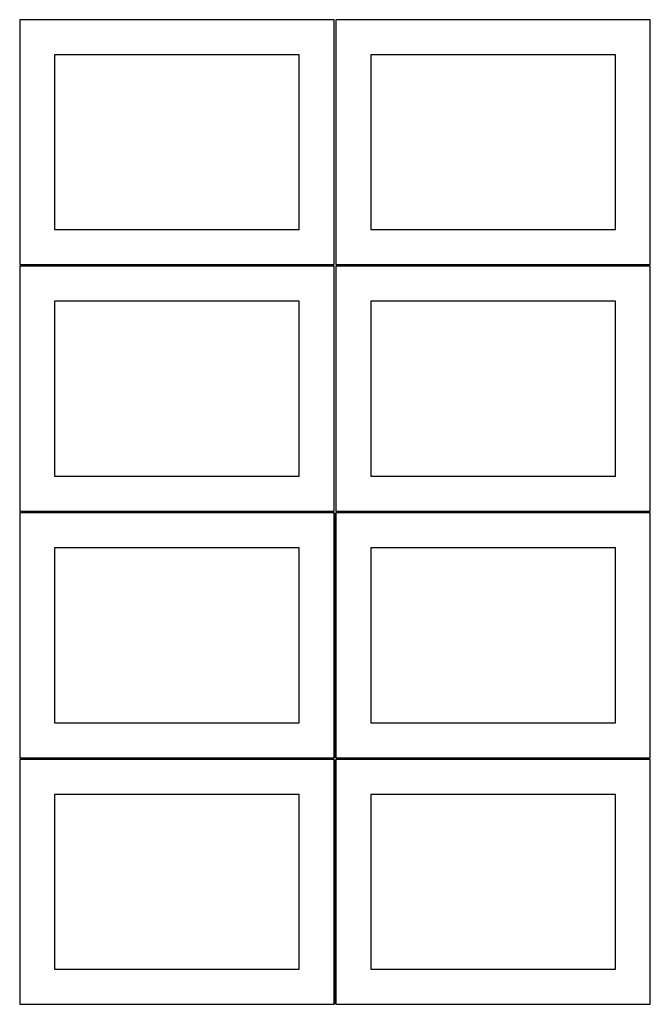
# Model space of a CAD drawing. Header units: millimetres. Extents: x 7 to 1243, y 7 to 2493.
# Tile 3 of 19: x 7 to 548, y 430 to 1274. Entities that reach past the tile are written whole.
import ezdxf

# ---------------------------------------------------------------- set-up
doc = ezdxf.new("R2010")
doc.units = ezdxf.units.MM
doc.layers.add('COMMON', color=5, linetype='CONTINUOUS', true_color=0x0000ff)
doc.layers.add('CUT', color=7, linetype='CONTINUOUS', true_color=0x000000)

msp = doc.modelspace()

# ---------------------------------------------------------------- linework, layer by layer
at = {"layer": 'COMMON'}
for p, q in [((277.291899, 851.062898), (277.291899, 641.062898)), ((276.541899, 640.312898), (6.541899, 640.312898)), ((277.291899, 639.562897), (277.291899, 429.562897)), ((548.0419, 640.312898), (278.0419, 640.312898))]:
    msp.add_line(p, q, dxfattribs=at)
at = {"layer": 'CUT'}
for p, q in [((276.520965, 1274.125763), (6.520965, 1274.125763)), ((6.520965, 1274.125763), (6.520965, 1064.125763)), ((276.520965, 1064.125763), (276.520965, 1274.125763)), ((548.0419, 1274.125763), (278.0419, 1274.125763)), ((278.0419, 1274.125763), (278.0419, 1064.125763)), ((548.0419, 1064.125763), (548.0419, 1274.125763)), ((246.520965, 1244.125763), (36.520965, 1244.125763)), ((36.520965, 1244.125763), (36.520965, 1094.125763)), ((246.520965, 1094.125763), (246.520965, 1244.125763)), ((518.0419, 1244.125763), (308.0419, 1244.125763)), ((308.0419, 1244.125763), (308.0419, 1094.125763)), ((518.0419, 1094.125763), (518.0419, 1244.125763)), ((36.520965, 1094.125763), (246.520965, 1094.125763)), ((308.0419, 1094.125763), (518.0419, 1094.125763)), ((6.520965, 1064.125763), (276.520965, 1064.125763)), ((276.520965, 1062.604767), (6.520965, 1062.604767)), ((6.520965, 1062.604767), (6.520965, 852.604767)), ((276.520965, 852.604767), (276.520965, 1062.604767)), ((278.0419, 1064.125763), (548.0419, 1064.125763)), ((548.0419, 1062.604767), (278.0419, 1062.604767)), ((278.0419, 1062.604767), (278.0419, 852.604767)), ((548.0419, 852.604767), (548.0419, 1062.604767)), ((246.520965, 1032.604767), (36.520965, 1032.604767)), ((36.520965, 1032.604767), (36.520965, 882.604767)), ((246.520965, 882.604767), (246.520965, 1032.604767)), ((518.0419, 1032.604767), (308.0419, 1032.604767)), ((308.0419, 1032.604767), (308.0419, 882.604767)), ((518.0419, 882.604767), (518.0419, 1032.604767)), ((36.520965, 882.604767), (246.520965, 882.604767)), ((308.0419, 882.604767), (518.0419, 882.604767)), ((6.520965, 852.604767), (276.520965, 852.604767)), ((276.541899, 851.062898), (6.541899, 851.062898)), ((6.541899, 851.062898), (6.541899, 641.062898)), ((276.541899, 641.062898), (276.541899, 851.062898)), ((278.0419, 852.604767), (548.0419, 852.604767)), ((548.0419, 851.062898), (278.0419, 851.062898)), ((278.0419, 851.062898), (278.0419, 641.062898)), ((548.0419, 641.062898), (548.0419, 851.062898)), ((246.541899, 821.062898), (36.541899, 821.062898)), ((36.541899, 821.062898), (36.541899, 671.062898)), ((246.541899, 671.062898), (246.541899, 821.062898)), ((518.0419, 821.062898), (308.0419, 821.062898)), ((308.0419, 821.062898), (308.0419, 671.062898)), ((518.0419, 671.062898), (518.0419, 821.062898)), ((36.541899, 671.062898), (246.541899, 671.062898)), ((308.0419, 671.062898), (518.0419, 671.062898)), ((6.541899, 641.062898), (276.541899, 641.062898)), ((276.541899, 639.562897), (6.541899, 639.562897)), ((6.541899, 639.562897), (6.541899, 429.562897)), ((276.541899, 429.562897), (276.541899, 639.562897)), ((278.0419, 641.062898), (548.0419, 641.062898)), ((548.0419, 639.562897), (278.0419, 639.562897)), ((278.0419, 639.562897), (278.0419, 429.562897)), ((548.0419, 429.562897), (548.0419, 639.562897)), ((246.541899, 609.562897), (36.541899, 609.562897)), ((36.541899, 609.562897), (36.541899, 459.562897)), ((246.541899, 459.562897), (246.541899, 609.562897)), ((518.0419, 609.562897), (308.0419, 609.562897)), ((308.0419, 609.562897), (308.0419, 459.562897)), ((518.0419, 459.562897), (518.0419, 609.562897)), ((36.541899, 459.562897), (246.541899, 459.562897)), ((308.0419, 459.562897), (518.0419, 459.562897)), ((6.541899, 429.562897), (276.541899, 429.562897)), ((278.0419, 429.562897), (548.0419, 429.562897))]:
    msp.add_line(p, q, dxfattribs=at)

doc.saveas('drawing.dxf')
